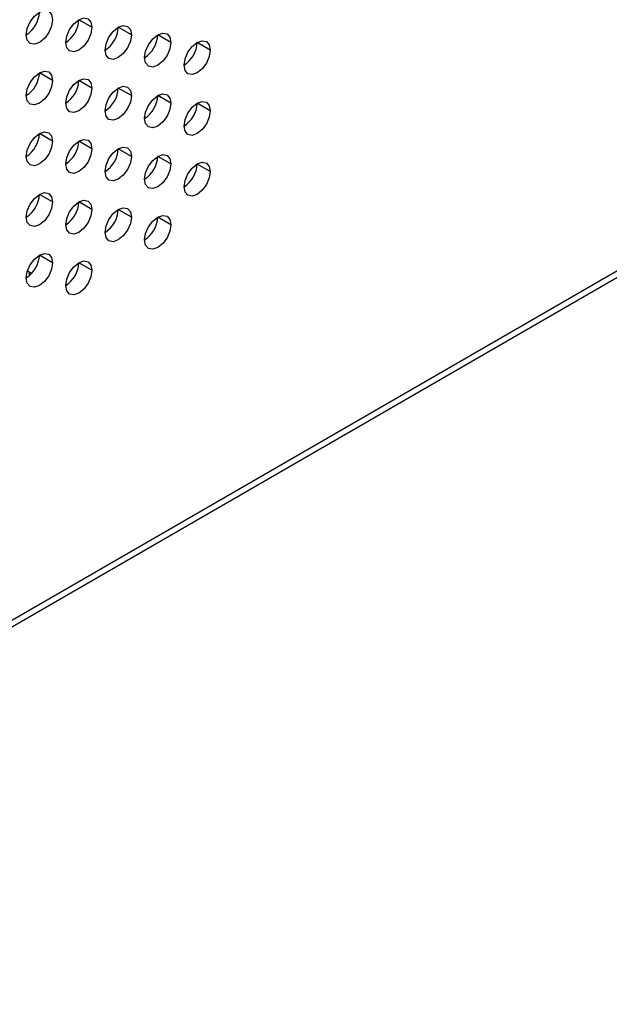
# Model space of a CAD drawing. Header units: millimetres. Extents: x 0 to 1118, y 0 to 864.
# Tile 168 of 256: x 981.33 to 985.29, y 657.9 to 664.52. Entities that reach past the tile are written whole.
import ezdxf

# ---------------------------------------------------------------- set-up
doc = ezdxf.new("R2010")
doc.units = ezdxf.units.MM

msp = doc.modelspace()

# ---------------------------------------------------------------- linework, layer by layer
at = {"color": 7, "linetype": 'Continuous', "lineweight": 25}
for p, q in [((981.8155, 664.4663), (981.7271, 664.5174)), ((982.0807, 664.4153), (981.9923, 664.4663)), ((982.3459, 664.3642), (982.2575, 664.4152)), ((982.611, 664.3132), (982.5226, 664.3642)), ((981.5504, 664.1091), (981.462, 664.1601)), ((981.8155, 664.0581), (981.7271, 664.1091)), ((982.0807, 664.007), (981.9923, 664.058)), ((982.3459, 663.9559), (982.2575, 664.007)), ((982.611, 663.9049), (982.5226, 663.9559)), ((981.5504, 663.7009), (981.462, 663.7519)), ((981.8155, 663.6498), (981.7271, 663.7008)), ((982.0807, 663.5987), (981.9923, 663.6498)), ((982.3459, 663.5477), (982.2575, 663.5987)), ((982.611, 663.4966), (982.5226, 663.5476)), ((981.5504, 663.2926), (981.462, 663.3436)), ((981.8155, 663.2415), (981.7271, 663.2925)), ((982.0807, 663.1905), (981.9923, 663.2415)), ((982.3459, 663.1394), (982.2575, 663.1904)), ((930.3918, 631.0633), (985.8113, 663.0563)), ((985.8372, 663.1136), (930.4177, 631.1206)), ((981.5504, 662.8843), (981.462, 662.9353)), ((981.8155, 662.8333), (981.7271, 662.8843)), ((981.4098, 662.8121), (981.3813, 662.8285))]:
    msp.add_line(p, q, dxfattribs=at)
at = {"color": 8, "linetype": 'Continuous', "lineweight": 25}
msp.add_line((981.3957, 662.7982), (981.3957, 662.8203), dxfattribs=at)
at = {"color": 7, "linetype": 'Continuous', "lineweight": 25, "flags": 128}
for points in [[(981.3736, 664.4153), (981.3803, 664.4583), (981.3995, 664.5025), (981.4282, 664.5411), (981.462, 664.5684), (981.4958, 664.5802), (981.5245, 664.5746), (981.5436, 664.5526), (981.5504, 664.5174)], [(981.5504, 664.5174), (981.5436, 664.4744), (981.5245, 664.4303), (981.4958, 664.3916), (981.462, 664.3643), (981.4282, 664.3525), (981.3995, 664.3581), (981.3803, 664.3802), (981.3736, 664.4153)], [(981.6388, 664.3643), (981.6455, 664.4072), (981.6646, 664.4514), (981.6933, 664.4901), (981.7271, 664.5174), (981.761, 664.5291), (981.7896, 664.5236), (981.8088, 664.5015), (981.8155, 664.4663)], [(981.8155, 664.4663), (981.8088, 664.4234), (981.7896, 664.3792), (981.761, 664.3405), (981.7271, 664.3132), (981.6933, 664.3015), (981.6646, 664.3071), (981.6455, 664.3291), (981.6388, 664.3643)], [(981.9039, 664.3132), (981.9106, 664.3562), (981.9298, 664.4003), (981.9585, 664.439), (981.9923, 664.4663), (982.0261, 664.4781), (982.0548, 664.4725), (982.074, 664.4505), (982.0807, 664.4153)], [(982.0807, 664.4153), (982.074, 664.3723), (982.0548, 664.3282), (982.0261, 664.2895), (981.9923, 664.2622), (981.9585, 664.2504), (981.9298, 664.256), (981.9106, 664.278), (981.9039, 664.3132)], [(982.1691, 664.2622), (982.1758, 664.3051), (982.195, 664.3493), (982.2236, 664.388), (982.2575, 664.4153), (982.2913, 664.427), (982.32, 664.4214), (982.3391, 664.3994), (982.3459, 664.3642)], [(982.4343, 664.2111), (982.441, 664.2541), (982.4601, 664.2982), (982.4888, 664.3369), (982.5226, 664.3642), (982.5565, 664.376), (982.5851, 664.3704), (982.6043, 664.3483), (982.611, 664.3132)], [(982.3459, 664.3642), (982.3391, 664.3213), (982.32, 664.2771), (982.2913, 664.2384), (982.2575, 664.2111), (982.2236, 664.1994), (982.195, 664.2049), (982.1758, 664.227), (982.1691, 664.2622)], [(982.611, 664.3132), (982.6043, 664.2702), (982.5851, 664.226), (982.5565, 664.1874), (982.5226, 664.1601), (982.4888, 664.1483), (982.4601, 664.1539), (982.441, 664.1759), (982.4343, 664.2111)], [(981.3736, 664.0071), (981.3803, 664.05), (981.3995, 664.0942), (981.4282, 664.1329), (981.462, 664.1602), (981.4958, 664.1719), (981.5245, 664.1664), (981.5436, 664.1443), (981.5504, 664.1091)], [(981.6388, 663.956), (981.6455, 663.999), (981.6646, 664.0431), (981.6933, 664.0818), (981.7271, 664.1091), (981.761, 664.1209), (981.7896, 664.1153), (981.8088, 664.0932), (981.8155, 664.0581)], [(981.5504, 664.1091), (981.5436, 664.0662), (981.5245, 664.022), (981.4958, 663.9833), (981.462, 663.956), (981.4282, 663.9443), (981.3995, 663.9498), (981.3803, 663.9719), (981.3736, 664.0071)], [(981.8155, 664.0581), (981.8088, 664.0151), (981.7896, 663.9709), (981.761, 663.9323), (981.7271, 663.905), (981.6933, 663.8932), (981.6646, 663.8988), (981.6455, 663.9208), (981.6388, 663.956)], [(981.9039, 663.905), (981.9106, 663.9479), (981.9298, 663.9921), (981.9585, 664.0308), (981.9923, 664.058), (982.0261, 664.0698), (982.0548, 664.0642), (982.074, 664.0422), (982.0807, 664.007)], [(982.0807, 664.007), (982.074, 663.9641), (982.0548, 663.9199), (982.0261, 663.8812), (981.9923, 663.8539), (981.9585, 663.8422), (981.9298, 663.8477), (981.9106, 663.8698), (981.9039, 663.905)], [(982.1691, 663.8539), (982.1758, 663.8968), (982.195, 663.941), (982.2236, 663.9797), (982.2575, 664.007), (982.2913, 664.0187), (982.32, 664.0132), (982.3391, 663.9911), (982.3459, 663.9559)], [(982.3459, 663.9559), (982.3391, 663.913), (982.32, 663.8688), (982.2913, 663.8301), (982.2575, 663.8029), (982.2236, 663.7911), (982.195, 663.7967), (982.1758, 663.8187), (982.1691, 663.8539)], [(982.4343, 663.8028), (982.441, 663.8458), (982.4601, 663.89), (982.4888, 663.9286), (982.5226, 663.9559), (982.5565, 663.9677), (982.5851, 663.9621), (982.6043, 663.9401), (982.611, 663.9049)], [(982.611, 663.9049), (982.6043, 663.8619), (982.5851, 663.8178), (982.5565, 663.7791), (982.5226, 663.7518), (982.4888, 663.74), (982.4601, 663.7456), (982.441, 663.7677), (982.4343, 663.8028)], [(981.3736, 663.5988), (981.3803, 663.6417), (981.3995, 663.6859), (981.4282, 663.7246), (981.462, 663.7519), (981.4958, 663.7637), (981.5245, 663.7581), (981.5436, 663.736), (981.5504, 663.7009)], [(981.5504, 663.7009), (981.5436, 663.6579), (981.5245, 663.6137), (981.4958, 663.5751), (981.462, 663.5478), (981.4282, 663.536), (981.3995, 663.5416), (981.3803, 663.5636), (981.3736, 663.5988)], [(981.6388, 663.5477), (981.6455, 663.5907), (981.6646, 663.6349), (981.6933, 663.6735), (981.7271, 663.7008), (981.761, 663.7126), (981.7896, 663.707), (981.8088, 663.685), (981.8155, 663.6498)], [(981.8155, 663.6498), (981.8088, 663.6068), (981.7896, 663.5627), (981.761, 663.524), (981.7271, 663.4967), (981.6933, 663.4849), (981.6646, 663.4905), (981.6455, 663.5126), (981.6388, 663.5477)], [(981.9039, 663.4967), (981.9106, 663.5396), (981.9298, 663.5838), (981.9585, 663.6225), (981.9923, 663.6498), (982.0261, 663.6615), (982.0548, 663.656), (982.074, 663.6339), (982.0807, 663.5987)], [(982.0807, 663.5987), (982.074, 663.5558), (982.0548, 663.5116), (982.0261, 663.4729), (981.9923, 663.4456), (981.9585, 663.4339), (981.9298, 663.4395), (981.9106, 663.4615), (981.9039, 663.4967)], [(982.1691, 663.4456), (982.1758, 663.4886), (982.195, 663.5327), (982.2236, 663.5714), (982.2575, 663.5987), (982.2913, 663.6105), (982.32, 663.6049), (982.3391, 663.5829), (982.3459, 663.5477)], [(982.3459, 663.5477), (982.3391, 663.5047), (982.32, 663.4606), (982.2913, 663.4219), (982.2575, 663.3946), (982.2236, 663.3828), (982.195, 663.3884), (982.1758, 663.4104), (982.1691, 663.4456)], [(982.4343, 663.3946), (982.441, 663.4375), (982.4601, 663.4817), (982.4888, 663.5204), (982.5226, 663.5477), (982.5565, 663.5594), (982.5851, 663.5538), (982.6043, 663.5318), (982.611, 663.4966)], [(982.611, 663.4966), (982.6043, 663.4537), (982.5851, 663.4095), (982.5565, 663.3708), (982.5226, 663.3435), (982.4888, 663.3318), (982.4601, 663.3373), (982.441, 663.3594), (982.4343, 663.3946)], [(981.3736, 663.1905), (981.3803, 663.2335), (981.3995, 663.2776), (981.4282, 663.3163), (981.462, 663.3436), (981.4958, 663.3554), (981.5245, 663.3498), (981.5436, 663.3278), (981.5504, 663.2926)], [(981.5504, 663.2926), (981.5436, 663.2496), (981.5245, 663.2055), (981.4958, 663.1668), (981.462, 663.1395), (981.4282, 663.1277), (981.3995, 663.1333), (981.3803, 663.1554), (981.3736, 663.1905)], [(981.6388, 663.1395), (981.6455, 663.1824), (981.6646, 663.2266), (981.6933, 663.2653), (981.7271, 663.2926), (981.761, 663.3043), (981.7896, 663.2988), (981.8088, 663.2767), (981.8155, 663.2415)], [(981.9039, 663.0884), (981.9106, 663.1314), (981.9298, 663.1755), (981.9585, 663.2142), (981.9923, 663.2415), (982.0261, 663.2533), (982.0548, 663.2477), (982.074, 663.2256), (982.0807, 663.1905)], [(981.8155, 663.2415), (981.8088, 663.1986), (981.7896, 663.1544), (981.761, 663.1157), (981.7271, 663.0884), (981.6933, 663.0767), (981.6646, 663.0822), (981.6455, 663.1043), (981.6388, 663.1395)], [(982.0807, 663.1905), (982.074, 663.1475), (982.0548, 663.1033), (982.0261, 663.0647), (981.9923, 663.0374), (981.9585, 663.0256), (981.9298, 663.0312), (981.9106, 663.0532), (981.9039, 663.0884)], [(982.1691, 663.0374), (982.1758, 663.0803), (982.195, 663.1245), (982.2236, 663.1632), (982.2575, 663.1904), (982.2913, 663.2022), (982.32, 663.1966), (982.3391, 663.1746), (982.3459, 663.1394)], [(982.3459, 663.1394), (982.3391, 663.0965), (982.32, 663.0523), (982.2913, 663.0136), (982.2575, 662.9863), (982.2236, 662.9746), (982.195, 662.9801), (982.1758, 663.0022), (982.1691, 663.0374)], [(981.3736, 662.7823), (981.3803, 662.8252), (981.3995, 662.8694), (981.4282, 662.9081), (981.462, 662.9354), (981.4958, 662.9471), (981.5245, 662.9415), (981.5436, 662.9195), (981.5504, 662.8843)], [(981.5504, 662.8843), (981.5436, 662.8414), (981.5245, 662.7972), (981.4958, 662.7585), (981.462, 662.7312), (981.4282, 662.7195), (981.3995, 662.725), (981.3803, 662.7471), (981.3736, 662.7823)], [(981.6388, 662.7312), (981.6455, 662.7741), (981.6646, 662.8183), (981.6933, 662.857), (981.7271, 662.8843), (981.761, 662.8961), (981.7896, 662.8905), (981.8088, 662.8684), (981.8155, 662.8333)], [(981.8155, 662.8333), (981.8088, 662.7903), (981.7896, 662.7461), (981.761, 662.7075), (981.7271, 662.6802), (981.6933, 662.6684), (981.6646, 662.674), (981.6455, 662.696), (981.6388, 662.7312)]]:
    msp.add_lwpolyline(points, dxfattribs=at)
at = {"color": 7, "linetype": 'Continuous', "lineweight": 25}
for centre in [(981.2701, 664.5772), (981.5352, 664.5261), (981.8004, 664.475), (982.0656, 664.424), (982.3307, 664.3729), (981.2701, 664.1689), (981.5352, 664.1178), (981.8004, 664.0668), (982.0656, 664.0157), (982.3307, 663.9646), (981.2701, 663.7606), (981.5352, 663.7096), (981.8004, 663.6585), (982.0656, 663.6074), (982.3307, 663.5564), (981.2701, 663.3523), (981.5352, 663.3013), (981.8004, 663.2502), (982.0656, 663.1992), (981.2701, 662.9441), (981.5352, 662.893)]:
    msp.add_arc(centre, 0.1921, 302.60548, 357.39452, dxfattribs=at)

doc.saveas('drawing.dxf')
